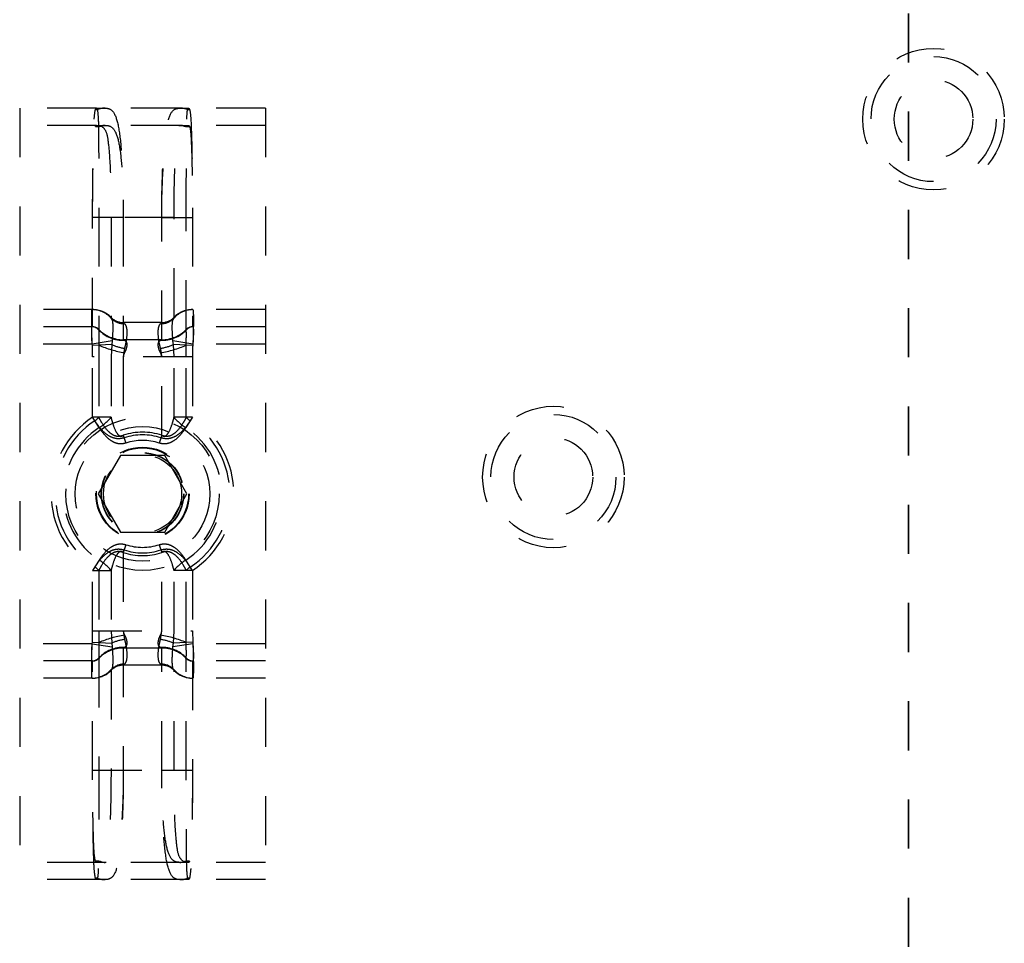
# Model space of a CAD drawing. Header units: inches. Extents: x 1907 to 2452, y -210 to -54.
# Tile 68 of 256: x 1929.82 to 1931.82, y -149.83 to -147.95. Entities that reach past the tile are written whole.
import ezdxf

# ---------------------------------------------------------------- set-up
doc = ezdxf.new("R2010")
doc.units = ezdxf.units.IN
doc.header["$LTSCALE"] = 0.5
doc.header["$MEASUREMENT"] = 0
doc.linetypes.add('HIDDEN', pattern=[0.225, 0.15, -0.075])
doc.linetypes.add('PHANTOM', pattern=[0.25, 0.125, -0.025, 0.025, -0.025, 0.025, -0.025])
doc.layers.add('SID-M-H', color=4, linetype='HIDDEN')

msp = doc.modelspace()

# ---------------------------------------------------------------- linework, layer by layer
at = {"color": 7, "linetype": 'PHANTOM', "lineweight": 35}
msp.add_line((1931.62626, -132.14195), (1931.62626, -156.89235), dxfattribs=at)
at = {"layer": 'SID-M-H'}
for p, q in [((1929.81732, -148.13492), (1929.81732, -149.70492)), ((1929.97357, -148.13492), (1929.81732, -148.13492)), ((1930.14349, -148.13492), (1929.99115, -148.13492)), ((1930.31732, -148.13492), (1930.16107, -148.13492)), ((1930.31732, -148.13492), (1930.31732, -149.70492)), ((1929.97357, -148.16992), (1929.81732, -148.16992)), ((1930.14349, -148.16992), (1929.99115, -148.16992)), ((1930.31732, -148.16992), (1930.16107, -148.16992)), ((1930.02821, -148.35742), (1929.96573, -148.35742)), ((1929.96573, -148.57992), (1929.96573, -148.35742)), ((1929.97822, -148.35742), (1929.97822, -148.58517)), ((1930.00322, -148.35742), (1930.00322, -148.56067)), ((1930.02821, -148.35742), (1930.02821, -148.60617)), ((1930.13142, -148.35742), (1930.02821, -148.35742)), ((1930.10643, -148.35742), (1930.16891, -148.35742)), ((1930.10643, -148.60617), (1930.10643, -148.35742)), ((1930.13142, -148.56067), (1930.13142, -148.35742)), ((1930.15642, -148.58517), (1930.15642, -148.35742)), ((1930.16891, -148.35742), (1930.16891, -148.57992)), ((1929.96573, -148.54492), (1929.81732, -148.54492)), ((1930.00451, -148.56267), (1930.00545, -148.56473)), ((1930.12919, -148.56473), (1930.13012, -148.56267)), ((1930.31732, -148.54492), (1930.16891, -148.54492)), ((1929.96573, -148.57992), (1929.81732, -148.57992)), ((1930.10643, -148.57117), (1930.02821, -148.57117)), ((1930.31732, -148.57992), (1930.16891, -148.57992)), ((1929.97831, -148.58583), (1929.97841, -148.58652)), ((1930.15623, -148.58652), (1930.15633, -148.58583)), ((1929.96488, -148.61492), (1929.81732, -148.61492)), ((1930.00545, -148.60842), (1929.96488, -148.61492)), ((1929.9652, -148.61791), (1929.96488, -148.61492)), ((1930.00451, -148.61611), (1929.9652, -148.61791)), ((1929.96573, -148.64117), (1929.9652, -148.61791)), ((1929.97831, -148.61731), (1929.97822, -148.64117)), ((1929.97841, -148.61275), (1929.97831, -148.61731)), ((1930.00451, -148.61611), (1930.00322, -148.64117)), ((1930.00545, -148.60842), (1930.00451, -148.61611)), ((1930.10643, -148.60617), (1930.02821, -148.60617)), ((1930.03072, -148.62367), (1930.02821, -148.64117)), ((1930.16975, -148.61492), (1930.12919, -148.60842)), ((1930.13012, -148.61611), (1930.12919, -148.60842)), ((1930.13142, -148.64117), (1930.13012, -148.61611)), ((1930.16944, -148.61791), (1930.13012, -148.61611)), ((1930.15633, -148.61731), (1930.15623, -148.61275)), ((1930.15642, -148.64117), (1930.15633, -148.61731)), ((1930.16975, -148.61492), (1930.16944, -148.61791)), ((1930.31732, -148.61492), (1930.16975, -148.61492)), ((1930.16891, -148.64117), (1929.96573, -148.64117)), ((1929.96573, -148.76411), (1929.96573, -148.64117)), ((1929.97822, -148.64117), (1929.97822, -148.76411)), ((1930.00322, -148.64117), (1930.00322, -148.76411)), ((1930.02821, -148.64117), (1930.02821, -148.80053)), ((1930.10643, -148.80053), (1930.10643, -148.64117)), ((1930.13142, -148.76411), (1930.13142, -148.64117)), ((1930.15642, -148.76411), (1930.15642, -148.64117)), ((1930.16891, -148.64117), (1930.16891, -148.76411)), ((1930.00322, -148.76411), (1929.96573, -148.76411)), ((1929.97933, -148.78497), (1929.96573, -148.76411)), ((1930.16891, -148.76411), (1930.13142, -148.76411)), ((1930.16891, -148.76411), (1930.15531, -148.78497)), ((1930.02821, -148.80053), (1930.03345, -148.81651)), ((1930.10643, -148.80053), (1930.10119, -148.81651)), ((1930.02221, -148.84179), (1929.97711, -148.91992)), ((1930.11242, -148.84179), (1930.02221, -148.84179)), ((1930.15753, -148.91992), (1930.11242, -148.84179)), ((1929.97711, -148.91992), (1930.02221, -148.99804)), ((1930.11242, -148.99804), (1930.15753, -148.91992)), ((1930.02221, -148.99804), (1930.11242, -148.99804)), ((1930.03345, -149.02333), (1930.02821, -149.03931)), ((1930.10119, -149.02333), (1930.10643, -149.03931)), ((1930.02821, -149.03931), (1930.02821, -149.19867)), ((1930.10643, -149.19867), (1930.10643, -149.03931)), ((1929.97933, -149.05487), (1929.96573, -149.07572)), ((1930.16891, -149.07572), (1930.15531, -149.05487)), ((1929.96573, -149.07572), (1930.00322, -149.07572)), ((1929.96573, -149.19867), (1929.96573, -149.07572)), ((1929.97822, -149.07572), (1929.97822, -149.19867)), ((1930.00322, -149.07572), (1930.00322, -149.19867)), ((1930.13142, -149.19867), (1930.13142, -149.07572)), ((1930.16891, -149.07572), (1930.13142, -149.07572)), ((1930.15642, -149.19867), (1930.15642, -149.07572)), ((1930.16891, -149.07572), (1930.16891, -149.19867)), ((1929.9652, -149.22193), (1929.96573, -149.19867)), ((1929.96573, -149.19867), (1930.16891, -149.19867)), ((1929.97822, -149.19867), (1929.97831, -149.22253)), ((1930.00322, -149.19867), (1930.00451, -149.22372)), ((1930.02821, -149.19867), (1930.03072, -149.21617)), ((1930.10392, -149.21617), (1930.10643, -149.19867)), ((1930.13012, -149.22372), (1930.13142, -149.19867)), ((1930.15633, -149.22253), (1930.15642, -149.19867)), ((1930.16891, -149.19867), (1930.16944, -149.22193)), ((1929.96488, -149.22492), (1929.81732, -149.22492)), ((1929.96488, -149.22492), (1929.9652, -149.22193)), ((1929.96488, -149.22492), (1930.00545, -149.23142)), ((1929.9652, -149.22193), (1930.00451, -149.22372)), ((1929.97831, -149.22253), (1929.97841, -149.22708)), ((1930.00451, -149.22372), (1930.00545, -149.23142)), ((1930.12919, -149.23142), (1930.13012, -149.22372)), ((1930.16975, -149.22492), (1930.12919, -149.23142)), ((1930.16944, -149.22193), (1930.13012, -149.22372)), ((1930.15623, -149.22708), (1930.15633, -149.22253)), ((1930.16944, -149.22193), (1930.16975, -149.22492)), ((1930.31732, -149.22492), (1930.16975, -149.22492)), ((1930.02821, -149.23367), (1930.02821, -149.48242)), ((1930.10643, -149.23367), (1930.02821, -149.23367)), ((1930.10643, -149.48242), (1930.10643, -149.23367)), ((1929.96573, -149.25992), (1929.81732, -149.25992)), ((1929.96573, -149.48242), (1929.96573, -149.25992)), ((1929.97822, -149.25467), (1929.97822, -149.48242)), ((1929.97841, -149.25331), (1929.97831, -149.254)), ((1930.15633, -149.254), (1930.15623, -149.25331)), ((1930.15642, -149.48242), (1930.15642, -149.25467)), ((1930.16891, -149.25992), (1930.16891, -149.48242)), ((1930.31732, -149.25992), (1930.16891, -149.25992)), ((1930.00322, -149.27917), (1930.00322, -149.48242)), ((1930.00545, -149.27511), (1930.00451, -149.27717)), ((1930.10643, -149.26867), (1930.02821, -149.26867)), ((1930.13012, -149.27717), (1930.12919, -149.27511)), ((1930.13142, -149.48242), (1930.13142, -149.27917)), ((1929.96573, -149.29492), (1929.81732, -149.29492)), ((1930.31732, -149.29492), (1930.16891, -149.29492)), ((1929.96573, -149.48242), (1930.10643, -149.48242)), ((1930.10643, -149.48242), (1930.16891, -149.48242)), ((1930.10643, -149.48242), (1930.16891, -149.48242)), ((1929.97357, -149.66992), (1929.81732, -149.66992)), ((1930.14349, -149.66992), (1929.99115, -149.66992)), ((1930.31732, -149.66992), (1930.16107, -149.66992)), ((1929.97357, -149.70492), (1929.81732, -149.70492)), ((1930.14349, -149.70492), (1929.99115, -149.70492)), ((1930.31732, -149.70492), (1930.16107, -149.70492))]:
    msp.add_line(p, q, dxfattribs=at)
for centre, radius in [((1931.67715, -148.15723), 0.144), ((1931.67715, -148.15723), 0.12724), ((1931.67715, -148.15723), 0.08), ((1930.90352, -148.88557), 0.144), ((1930.06732, -148.91992), 0.156), ((1930.90352, -148.88557), 0.12724), ((1930.06732, -148.91992), 0.137), ((1930.90352, -148.88557), 0.08), ((1930.06732, -148.91992), 0.095), ((1930.06732, -148.91992), 0.09375), ((1930.06732, -148.91992), 0.08397), ((1930.06732, -148.91992), 0.0837), ((1930.06732, -148.91992), 0.08318), ((1930.06732, -148.91992), 0.0795)]:
    msp.add_circle(centre, radius, dxfattribs=at)
for centre, radius, start, end in [((1929.97166, -148.12026), 0.01763, 269.4889, 282.35224), ((1929.9912, -148.18463), 0.04972, 90.05648, 108.48193), ((1930.14344, -148.18463), 0.04972, 71.51807, 89.94352), ((1930.16297, -148.12026), 0.01763, 257.64776, 270.5111), ((1929.97198, -148.11954), 0.05288, 269.4889, 282.35224), ((1929.99117, -148.19478), 0.02486, 90.05648, 108.48193), ((1930.14347, -148.19478), 0.02486, 71.51807, 89.94352), ((1930.16266, -148.11954), 0.05288, 257.64776, 270.5111), ((1929.9648, -148.59652), 0.0516, 38.03345, 89.9074), ((1929.9652, -148.59734), 0.05242, 41.40622, 89.99363), ((1929.96573, -148.59742), 0.0525, 44.427, 90), ((1930.02821, -148.53617), 0.035, 224.427, 270), ((1930.02898, -148.54025), 0.03319, 222.49467, 273.0051), ((1930.10565, -148.54025), 0.03319, 266.9949, 317.50533), ((1930.10643, -148.53617), 0.035, 270, 315.573), ((1930.16984, -148.59652), 0.0516, 90.0926, 141.96655), ((1930.16944, -148.59734), 0.05242, 90.00637, 138.59378), ((1930.16891, -148.59742), 0.0525, 90, 135.573), ((1929.96486, -148.59712), 0.0172, 38.03345, 89.9074), ((1929.9652, -148.59739), 0.01747, 41.40622, 89.99363), ((1929.96573, -148.59742), 0.0175, 44.427, 90), ((1930.16978, -148.59712), 0.0172, 90.0926, 141.96655), ((1930.16944, -148.59739), 0.01747, 90.00637, 138.59378), ((1930.16891, -148.59742), 0.0175, 90, 135.573), ((1930.02821, -148.53617), 0.07, 224.427, 270), ((1930.02724, -148.541), 0.06637, 222.49467, 273.0051), ((1930.10739, -148.541), 0.06637, 266.9949, 317.50533), ((1930.10643, -148.53617), 0.07, 270, 315.573), ((1930.06404, -148.41833), 0.21666, 246.69012, 261.15428), ((1930.04738, -148.51662), 0.10833, 246.69012, 261.15428), ((1930.08726, -148.51662), 0.10833, 278.84572, 293.30988), ((1930.0706, -148.41833), 0.21666, 278.84572, 293.30988), ((1930.06732, -148.91992), 0.186, 123.10638, 236.89362), ((1930.06732, -148.91992), 0.1777, 123.10638, 236.89362), ((1929.95368, -148.74403), 0.03171, 301.52903, 320.71901), ((1929.92958, -148.70388), 0.09514, 301.52903, 320.71901), ((1930.20506, -148.70388), 0.09514, 219.28099, 238.47097), ((1930.18096, -148.74403), 0.03171, 219.28099, 238.47097), ((1930.06732, -148.91992), 0.1777, 303.10638, 56.89362), ((1930.06732, -148.91992), 0.186, 303.10638, 56.89362), ((1930.06732, -148.91992), 0.1611, 123.10638, 236.89362), ((1930.06732, -148.91992), 0.12563, 71.86397, 108.13603), ((1930.06732, -148.91992), 0.12003, 71.86397, 108.13603), ((1930.06732, -148.91992), 0.1611, 303.10638, 56.89362), ((1930.06732, -148.91992), 0.10881, 71.86397, 108.13603), ((1930.06732, -148.91992), 0.10881, 251.86397, 288.13603), ((1930.06732, -148.91992), 0.12563, 251.86397, 288.13603), ((1930.06732, -148.91992), 0.12003, 251.86397, 288.13603), ((1929.92958, -149.13596), 0.09514, 39.28099, 58.47097), ((1930.20506, -149.13596), 0.09514, 121.52903, 140.71901), ((1929.95368, -149.0958), 0.03171, 39.28099, 58.47097), ((1930.18096, -149.0958), 0.03171, 121.52903, 140.71901), ((1930.06404, -149.4215), 0.21666, 98.84572, 113.30988), ((1930.04738, -149.32321), 0.10833, 98.84572, 113.30988), ((1930.0706, -149.4215), 0.21666, 66.69012, 81.15428), ((1930.08726, -149.32321), 0.10833, 66.69012, 81.15428), ((1930.02821, -149.30367), 0.07, 90, 135.573), ((1930.02724, -149.29884), 0.06637, 86.9949, 137.50533), ((1930.10739, -149.29884), 0.06637, 42.49467, 93.0051), ((1930.10643, -149.30367), 0.07, 44.427, 90), ((1929.96486, -149.24272), 0.0172, 270.0926, 321.96655), ((1929.9652, -149.24244), 0.01747, 270.00637, 318.59378), ((1929.96573, -149.24242), 0.0175, 270, 315.573), ((1930.16978, -149.24272), 0.0172, 218.03345, 269.9074), ((1930.16944, -149.24244), 0.01747, 221.40622, 269.99363), ((1930.16891, -149.24242), 0.0175, 224.427, 270), ((1929.9648, -149.24331), 0.0516, 270.0926, 321.96655), ((1929.9652, -149.2425), 0.05242, 270.00637, 318.59378), ((1929.96573, -149.24242), 0.0525, 270, 315.573), ((1930.02821, -149.30367), 0.035, 90, 135.573), ((1930.02898, -149.29958), 0.03319, 86.9949, 137.50533), ((1930.10565, -149.29958), 0.03319, 42.49467, 93.0051), ((1930.10643, -149.30367), 0.035, 44.427, 90), ((1930.16984, -149.24331), 0.0516, 218.03345, 269.9074), ((1930.16944, -149.2425), 0.05242, 221.40622, 269.99363), ((1930.16891, -149.24242), 0.0525, 224.427, 270), ((1929.97198, -149.72029), 0.05288, 77.64776, 90.5111), ((1929.99117, -149.64506), 0.02486, 251.51807, 269.94352), ((1930.14347, -149.64506), 0.02486, 270.05648, 288.48193), ((1930.16266, -149.72029), 0.05288, 89.4889, 102.35224), ((1929.97166, -149.71957), 0.01763, 77.64776, 90.5111), ((1929.9912, -149.6552), 0.04972, 251.51807, 269.94352), ((1930.14344, -149.6552), 0.04972, 270.05648, 288.48193), ((1930.16297, -149.71957), 0.01763, 89.4889, 102.35224)]:
    msp.add_arc(centre, radius, start, end, dxfattribs=at)
for points, knots in [([(1929.96573, -148.35742), (1929.96578, -148.3336), (1929.9659, -148.28478), (1929.96679, -148.21862), (1929.96831, -148.16724), (1929.96969, -148.14455), (1929.97123, -148.13891), (1929.97151, -148.13789)], [0, 0, 0, 0, 0.2282514, 0.4678034, 0.7073901, 0.9470328, 1, 1, 1, 1]), ([(1929.97151, -148.13789), (1929.97219, -148.13642), (1929.97288, -148.13493), (1929.97356, -148.13492), (1929.97357, -148.13492)], [0, 0, 0, 0, 0.9809219, 1, 1, 1, 1]), ([(1929.97357, -148.13492), (1929.97358, -148.13492), (1929.97369, -148.13492), (1929.97433, -148.13506), (1929.97493, -148.13638), (1929.97543, -148.13748)], [0, 0, 0, 0, 0.0190885, 0.1792331, 1, 1, 1, 1]), ([(1929.97357, -148.13492), (1929.97366, -148.13492), (1929.97957, -148.13492), (1929.9854, -148.13492), (1929.99115, -148.13492)], [0, 0, 0, 0, 0.0155124, 1, 1, 1, 1]), ([(1929.97543, -148.13748), (1929.97612, -148.143), (1929.97751, -148.15431), (1929.97795, -148.19962), (1929.9782, -148.26169), (1929.97822, -148.31798), (1929.97822, -148.35013), (1929.97822, -148.35742)], [0, 0, 0, 0, 0.2240657, 0.4593059, 0.6952264, 0.9308577, 1, 1, 1, 1]), ([(1929.99115, -148.13492), (1929.99295, -148.135), (1929.99744, -148.1352), (1930.00691, -148.13902), (1930.01606, -148.15631), (1930.02305, -148.20112), (1930.02691, -148.26347), (1930.02812, -148.319), (1930.0282, -148.35057), (1930.02821, -148.35742)], [0, 0, 0, 0, 0.0411957, 0.1025353, 0.3099027, 0.5198795, 0.7305922, 0.9415813, 1, 1, 1, 1]), ([(1930.10643, -148.35742), (1930.10644, -148.35057), (1930.10651, -148.319), (1930.10773, -148.26347), (1930.11159, -148.20112), (1930.11858, -148.15631), (1930.12773, -148.13902), (1930.1372, -148.1352), (1930.14169, -148.135), (1930.14349, -148.13492)], [0, 0, 0, 0, 0.0584187, 0.2694078, 0.4801205, 0.6900973, 0.8974647, 0.9588043, 1, 1, 1, 1]), ([(1930.14349, -148.13492), (1930.14924, -148.13492), (1930.15507, -148.13492), (1930.16098, -148.13492), (1930.16107, -148.13492)], [0, 0, 0, 0, 0.9844876, 1, 1, 1, 1]), ([(1930.15642, -148.35742), (1930.15642, -148.33369), (1930.15643, -148.28502), (1930.15654, -148.21902), (1930.15704, -148.16775), (1930.15772, -148.14421), (1930.15893, -148.13873), (1930.1592, -148.13748)], [0, 0, 0, 0, 0.2240482, 0.459413, 0.6949393, 0.930748, 1, 1, 1, 1]), ([(1930.1592, -148.13748), (1930.15971, -148.13638), (1930.16031, -148.13506), (1930.16094, -148.13492), (1930.16106, -148.13492), (1930.16107, -148.13492)], [0, 0, 0, 0, 0.8207669, 0.9809116, 1, 1, 1, 1]), ([(1930.16107, -148.13492), (1930.16108, -148.13492), (1930.16176, -148.13493), (1930.16245, -148.13642), (1930.16313, -148.13789)], [0, 0, 0, 0, 0.01907797, 1, 1, 1, 1]), ([(1930.16313, -148.13789), (1930.16336, -148.13867), (1930.16487, -148.14395), (1930.16624, -148.16527), (1930.1678, -148.21577), (1930.16873, -148.28238), (1930.16885, -148.33241), (1930.16891, -148.35742)], [0, 0, 0, 0, 0.0415228, 0.2812044, 0.520829, 0.7604173, 1, 1, 1, 1]), ([(1929.96573, -148.35742), (1929.96578, -148.33735), (1929.9659, -148.29621), (1929.96679, -148.24045), (1929.96831, -148.19715), (1929.96969, -148.17804), (1929.97123, -148.17328), (1929.97151, -148.17242)], [0, 0, 0, 0, 0.2282292, 0.4677641, 0.7073458, 0.947012, 1, 1, 1, 1]), ([(1929.97151, -148.17242), (1929.97218, -148.17119), (1929.97288, -148.16993), (1929.97355, -148.16992), (1929.97357, -148.16992)], [0, 0, 0, 0, 0.978065, 1, 1, 1, 1]), ([(1929.97357, -148.16992), (1929.97364, -148.16992), (1929.97479, -148.16992), (1929.97805, -148.17006), (1929.98121, -148.17075), (1929.98329, -148.1712)], [0, 0, 0, 0, 0.0204536, 0.3537566, 1, 1, 1, 1]), ([(1929.97357, -148.16992), (1929.97366, -148.16992), (1929.97957, -148.16992), (1929.9854, -148.16992), (1929.99115, -148.16992)], [0, 0, 0, 0, 0.0155124, 1, 1, 1, 1]), ([(1929.98329, -148.1712), (1929.98677, -148.17394), (1929.99395, -148.17957), (1929.99832, -148.20785), (1930.0016, -148.25207), (1930.003, -148.30545), (1930.00315, -148.3419), (1930.00322, -148.35742)], [0, 0, 0, 0, 0.1864701, 0.3837843, 0.6082498, 0.8331706, 1, 1, 1, 1]), ([(1929.99115, -148.16992), (1929.99295, -148.16998), (1929.9974, -148.17015), (1930.00687, -148.17334), (1930.01604, -148.18788), (1930.02305, -148.22567), (1930.02691, -148.27823), (1930.02812, -148.32504), (1930.0282, -148.35165), (1930.02821, -148.35742)], [0, 0, 0, 0, 0.0420977, 0.10414, 0.3120178, 0.5215991, 0.7316187, 0.9418081, 1, 1, 1, 1]), ([(1930.10643, -148.35742), (1930.10644, -148.35165), (1930.10651, -148.32504), (1930.10773, -148.27823), (1930.11159, -148.22567), (1930.11859, -148.18788), (1930.12777, -148.17334), (1930.13724, -148.17015), (1930.14169, -148.16998), (1930.14349, -148.16992)], [0, 0, 0, 0, 0.0581919, 0.2683813, 0.4784009, 0.6879822, 0.89586, 0.9579023, 1, 1, 1, 1]), ([(1930.13142, -148.35742), (1930.13154, -148.33649), (1930.13177, -148.29463), (1930.13367, -148.23884), (1930.13768, -148.19659), (1930.14235, -148.17608), (1930.14922, -148.17236), (1930.15135, -148.1712)], [0, 0, 0, 0, 0.2244808, 0.4489558, 0.6736847, 0.8987711, 1, 1, 1, 1]), ([(1930.14349, -148.16992), (1930.14924, -148.16992), (1930.15507, -148.16992), (1930.16098, -148.16992), (1930.16107, -148.16992)], [0, 0, 0, 0, 0.9844876, 1, 1, 1, 1]), ([(1930.15135, -148.1712), (1930.15451, -148.17057), (1930.15774, -148.16992), (1930.161, -148.16992), (1930.16107, -148.16992)], [0, 0, 0, 0, 0.9795432, 1, 1, 1, 1]), ([(1930.16107, -148.16992), (1930.16108, -148.16992), (1930.16176, -148.16993), (1930.16245, -148.17119), (1930.16313, -148.17242)], [0, 0, 0, 0, 0.0219349, 1, 1, 1, 1]), ([(1930.16313, -148.17242), (1930.16336, -148.17308), (1930.16487, -148.17753), (1930.16624, -148.19549), (1930.1678, -148.23805), (1930.16873, -148.29419), (1930.16885, -148.33634), (1930.16891, -148.35742)], [0, 0, 0, 0, 0.0415403, 0.2812483, 0.5208688, 0.7604405, 1, 1, 1, 1]), ([(1929.96488, -148.61492), (1929.96466, -148.60857), (1929.96416, -148.59443), (1929.96388, -148.57756), (1929.96379, -148.56242), (1929.96395, -148.55088), (1929.96438, -148.54542), (1929.96478, -148.54503), (1929.96488, -148.54492)], [0, 0, 0, 0, 0.1733216, 0.3863602, 0.5001488, 0.71129, 0.9215648, 1, 1, 1, 1]), ([(1930.16975, -148.54492), (1930.16998, -148.54542), (1930.17048, -148.54655), (1930.17076, -148.55483), (1930.17085, -148.56742), (1930.17069, -148.58367), (1930.17026, -148.60151), (1930.16986, -148.61205), (1930.16975, -148.61492)], [0, 0, 0, 0, 0.1733216, 0.3863602, 0.5001488, 0.71129, 0.9215648, 1, 1, 1, 1]), ([(1929.96488, -148.61492), (1929.96466, -148.61175), (1929.96416, -148.60468), (1929.96388, -148.59624), (1929.96379, -148.58867), (1929.96395, -148.5829), (1929.96438, -148.58017), (1929.96478, -148.57997), (1929.96488, -148.57992)], [0, 0, 0, 0, 0.1734687, 0.3864411, 0.5001496, 0.7111567, 0.9214656, 1, 1, 1, 1]), ([(1930.00545, -148.56473), (1930.00593, -148.56764), (1930.00689, -148.57345), (1930.00682, -148.58947), (1930.00589, -148.60238), (1930.00545, -148.60842)], [0, 0, 0, 0, 0.347853, 0.694909, 1, 1, 1, 1]), ([(1930.03072, -148.57339), (1930.03181, -148.57486), (1930.03458, -148.57859), (1930.03582, -148.59061), (1930.03466, -148.60715), (1930.03186, -148.61891), (1930.03072, -148.62367)], [0, 0, 0, 0, 0.1948536, 0.4956951, 0.7957738, 1, 1, 1, 1]), ([(1930.10392, -148.62367), (1930.10283, -148.61912), (1930.10005, -148.60756), (1930.09882, -148.59111), (1930.09998, -148.57877), (1930.10278, -148.57494), (1930.10392, -148.57339)], [0, 0, 0, 0, 0.1948536, 0.4956951, 0.7957738, 1, 1, 1, 1]), ([(1930.12919, -148.60842), (1930.12871, -148.60155), (1930.12775, -148.58782), (1930.12781, -148.57251), (1930.12875, -148.56721), (1930.12919, -148.56473)], [0, 0, 0, 0, 0.347853, 0.69490897, 1, 1, 1, 1]), ([(1930.16975, -148.57992), (1930.16998, -148.58017), (1930.17048, -148.58073), (1930.17076, -148.58487), (1930.17085, -148.59117), (1930.17069, -148.5993), (1930.17026, -148.60822), (1930.16986, -148.61349), (1930.16975, -148.61492)], [0, 0, 0, 0, 0.1734687, 0.3864411, 0.5001496, 0.7111567, 0.9214656, 1, 1, 1, 1]), ([(1929.97841, -148.58652), (1929.97833, -148.58747), (1929.97817, -148.58935), (1929.9781, -148.59637), (1929.97822, -148.60457), (1929.97835, -148.61039), (1929.97841, -148.61275)], [0, 0, 0, 0, 0.273311, 0.5469038, 0.8158716, 1, 1, 1, 1]), ([(1930.15623, -148.61275), (1930.15631, -148.60925), (1930.15647, -148.60224), (1930.15653, -148.59376), (1930.15642, -148.58847), (1930.15629, -148.58708), (1930.15623, -148.58652)], [0, 0, 0, 0, 0.273311, 0.5469038, 0.8158716, 1, 1, 1, 1]), ([(1930.03072, -148.60728), (1930.03146, -148.60771), (1930.0326, -148.60837), (1930.03437, -148.61055), (1930.03523, -148.61314), (1930.03548, -148.61792), (1930.03491, -148.6217), (1930.03324, -148.62724), (1930.03187, -148.63006), (1930.03072, -148.63242)], [0, 0, 0, 0, 0.1306554, 0.2007431, 0.4316108, 0.4962309, 0.7490089, 0.7903286, 1, 1, 1, 1]), ([(1930.10392, -148.63242), (1930.10318, -148.63096), (1930.10204, -148.62872), (1930.10027, -148.6239), (1930.09941, -148.61993), (1930.09916, -148.61473), (1930.09972, -148.61189), (1930.1014, -148.60892), (1930.10277, -148.60803), (1930.10392, -148.60728)], [0, 0, 0, 0, 0.1306554, 0.2007431, 0.4316108, 0.4962309, 0.7490089, 0.7903286, 1, 1, 1, 1]), ([(1930.10392, -148.60728), (1930.10476, -148.6069), (1930.10612, -148.60629), (1930.10634, -148.6062), (1930.10643, -148.60617)], [0, 0, 0, 0, 0.6200802, 1, 1, 1, 1]), ([(1930.10643, -148.64117), (1930.10642, -148.64099), (1930.10641, -148.63505), (1930.10514, -148.62927), (1930.10392, -148.62367)], [0, 0, 0, 0, 0.02924218, 1, 1, 1, 1]), ([(1930.16944, -148.61791), (1930.16942, -148.6183), (1930.16929, -148.62115), (1930.16901, -148.6289), (1930.16895, -148.63626), (1930.16891, -148.64117)], [0, 0, 0, 0, 0.0507048, 0.367121, 1, 1, 1, 1]), ([(1930.03072, -148.63242), (1930.02988, -148.63413), (1930.02851, -148.63688), (1930.0283, -148.63999), (1930.02821, -148.64117)], [0, 0, 0, 0, 0.62008024, 1, 1, 1, 1]), ([(1930.10643, -148.64117), (1930.10642, -148.64108), (1930.10641, -148.63908), (1930.10572, -148.63597), (1930.10439, -148.63336), (1930.10392, -148.63242)], [0, 0, 0, 0, 0.02818075, 0.65020671, 1, 1, 1, 1]), ([(1930.02996, -148.80585), (1930.02629, -148.80674), (1930.01894, -148.80852), (1930.00651, -148.80632), (1929.99138, -148.7979), (1929.97936, -148.78488), (1929.97257, -148.77457), (1929.97026, -148.77106)], [0, 0, 0, 0, 0.1411995, 0.2827018, 0.4732331, 0.8206904, 1, 1, 1, 1]), ([(1929.97822, -148.76411), (1929.98016, -148.76777), (1929.98574, -148.77836), (1929.99552, -148.79178), (1930.00794, -148.80068), (1930.01534, -148.80244), (1930.0216, -148.80259), (1930.02515, -148.80148), (1930.02821, -148.80053)], [0, 0, 0, 0, 0.1900059, 0.5490207, 0.735244, 0.8465628, 0.8678397, 1, 1, 1, 1]), ([(1930.00322, -148.76411), (1930.00418, -148.76776), (1930.00686, -148.77791), (1930.01135, -148.79058), (1930.01717, -148.79961), (1930.02096, -148.8021), (1930.02262, -148.80251), (1930.0242, -148.8025), (1930.026, -148.80212), (1930.0274, -148.80112), (1930.02821, -148.80053)], [0, 0, 0, 0, 0.2261691, 0.6286822, 0.8028543, 0.8489559, 0.8955319, 0.9008994, 0.9420242, 1, 1, 1, 1]), ([(1930.16438, -148.77106), (1930.16207, -148.77457), (1930.15528, -148.78488), (1930.14326, -148.7979), (1930.12813, -148.80632), (1930.11569, -148.80852), (1930.10835, -148.80674), (1930.10468, -148.80585)], [0, 0, 0, 0, 0.1793096, 0.5267669, 0.7172982, 0.8588005, 1, 1, 1, 1]), ([(1930.10643, -148.80053), (1930.10949, -148.80146), (1930.11527, -148.80323), (1930.12159, -148.80197), (1930.12849, -148.79937), (1930.13914, -148.79179), (1930.1489, -148.77836), (1930.15448, -148.76777), (1930.15642, -148.76411)], [0, 0, 0, 0, 0.13217776, 0.24961439, 0.26465884, 0.45090675, 0.80996897, 1, 1, 1, 1]), ([(1930.10643, -148.80053), (1930.10716, -148.80106), (1930.10854, -148.80207), (1930.11104, -148.80268), (1930.11351, -148.8022), (1930.11743, -148.79969), (1930.12328, -148.79058), (1930.12777, -148.77791), (1930.13046, -148.76776), (1930.13142, -148.76411)], [0, 0, 0, 0, 0.0523255, 0.0990986, 0.1455007, 0.1970763, 0.3712634, 0.7738114, 1, 1, 1, 1]), ([(1930.03345, -148.81651), (1930.03012, -148.81731), (1930.02346, -148.81892), (1930.01219, -148.81693), (1929.99848, -148.8093), (1929.98758, -148.79749), (1929.98142, -148.78815), (1929.97933, -148.78497)], [0, 0, 0, 0, 0.1411995, 0.2827018, 0.4732331, 0.8206904, 1, 1, 1, 1]), ([(1930.15531, -148.78497), (1930.15322, -148.78815), (1930.14706, -148.79749), (1930.13616, -148.8093), (1930.12245, -148.81693), (1930.11117, -148.81892), (1930.10452, -148.81731), (1930.10119, -148.81651)], [0, 0, 0, 0, 0.1793096, 0.5267669, 0.7172982, 0.8588005, 1, 1, 1, 1]), ([(1929.97933, -149.05487), (1929.98142, -149.05169), (1929.98758, -149.04234), (1929.99848, -149.03054), (1930.01219, -149.02291), (1930.02346, -149.02091), (1930.03012, -149.02252), (1930.03345, -149.02333)], [0, 0, 0, 0, 0.17930962, 0.52676686, 0.71729818, 0.85880048, 1, 1, 1, 1]), ([(1930.10119, -149.02333), (1930.10452, -149.02252), (1930.11117, -149.02091), (1930.12245, -149.02291), (1930.13616, -149.03054), (1930.14706, -149.04234), (1930.15322, -149.05169), (1930.15531, -149.05487)], [0, 0, 0, 0, 0.1411995, 0.2827018, 0.4732331, 0.8206904, 1, 1, 1, 1]), ([(1929.97026, -149.06877), (1929.97257, -149.06526), (1929.97936, -149.05496), (1929.99138, -149.04194), (1930.00651, -149.03352), (1930.01894, -149.03132), (1930.02629, -149.03309), (1930.02996, -149.03398)], [0, 0, 0, 0, 0.1793096, 0.5267669, 0.7172982, 0.8588005, 1, 1, 1, 1]), ([(1930.02821, -149.03931), (1930.02515, -149.03837), (1930.01937, -149.03661), (1930.01305, -149.03787), (1930.00615, -149.04047), (1929.9955, -149.04805), (1929.98574, -149.06148), (1929.98016, -149.07206), (1929.97822, -149.07572)], [0, 0, 0, 0, 0.13217776, 0.24961439, 0.26465884, 0.45090675, 0.80996897, 1, 1, 1, 1]), ([(1930.02821, -149.03931), (1930.02748, -149.03878), (1930.0261, -149.03777), (1930.0236, -149.03716), (1930.02113, -149.03764), (1930.01721, -149.04014), (1930.01135, -149.04925), (1930.00686, -149.06193), (1930.00418, -149.07207), (1930.00322, -149.07572)], [0, 0, 0, 0, 0.0523255, 0.0990986, 0.1455007, 0.1970763, 0.3712634, 0.7738114, 1, 1, 1, 1]), ([(1930.10468, -149.03398), (1930.10835, -149.03309), (1930.11569, -149.03132), (1930.12813, -149.03352), (1930.14326, -149.04194), (1930.15528, -149.05496), (1930.16207, -149.06526), (1930.16438, -149.06877)], [0, 0, 0, 0, 0.1411995, 0.2827018, 0.4732331, 0.8206904, 1, 1, 1, 1]), ([(1930.15642, -149.07572), (1930.15448, -149.07206), (1930.1489, -149.06147), (1930.13912, -149.04805), (1930.1267, -149.03916), (1930.1193, -149.03739), (1930.11303, -149.03725), (1930.10948, -149.03835), (1930.10643, -149.03931)], [0, 0, 0, 0, 0.1900059, 0.5490207, 0.735244, 0.8465628, 0.8678397, 1, 1, 1, 1]), ([(1930.13142, -149.07572), (1930.13046, -149.07207), (1930.12777, -149.06192), (1930.12329, -149.04926), (1930.11747, -149.04022), (1930.11368, -149.03773), (1930.11202, -149.03732), (1930.11043, -149.03733), (1930.10863, -149.03771), (1930.10724, -149.03872), (1930.10643, -149.03931)], [0, 0, 0, 0, 0.2261691, 0.6286822, 0.8028543, 0.8489559, 0.8955319, 0.9008994, 0.9420242, 1, 1, 1, 1]), ([(1930.02821, -149.19867), (1930.02843, -149.20058), (1930.02878, -149.20369), (1930.03019, -149.20638), (1930.03072, -149.20742)], [0, 0, 0, 0, 0.616941, 1, 1, 1, 1]), ([(1930.10392, -149.20742), (1930.10476, -149.20571), (1930.10612, -149.20295), (1930.10634, -149.19985), (1930.10643, -149.19867)], [0, 0, 0, 0, 0.6200802, 1, 1, 1, 1]), ([(1929.96488, -149.29492), (1929.96466, -149.29441), (1929.96416, -149.29329), (1929.96388, -149.28501), (1929.96379, -149.27241), (1929.96395, -149.25617), (1929.96438, -149.23832), (1929.96478, -149.22778), (1929.96488, -149.22492)], [0, 0, 0, 0, 0.1733216, 0.3863602, 0.5001488, 0.71129, 0.9215648, 1, 1, 1, 1]), ([(1929.96488, -149.25992), (1929.96466, -149.25967), (1929.96416, -149.25911), (1929.96388, -149.25496), (1929.96379, -149.24867), (1929.96395, -149.24054), (1929.96438, -149.23161), (1929.96478, -149.22635), (1929.96488, -149.22492)], [0, 0, 0, 0, 0.1734687, 0.3864411, 0.5001496, 0.7111567, 0.9214656, 1, 1, 1, 1]), ([(1930.03072, -149.20742), (1930.03146, -149.20887), (1930.0326, -149.21111), (1930.03437, -149.21593), (1930.03523, -149.21991), (1930.03548, -149.2251), (1930.03491, -149.22795), (1930.03324, -149.23092), (1930.03187, -149.23181), (1930.03072, -149.23256)], [0, 0, 0, 0, 0.1306554, 0.2007431, 0.4316108, 0.4962309, 0.7490089, 0.7903286, 1, 1, 1, 1]), ([(1930.03072, -149.21617), (1930.03181, -149.22071), (1930.03458, -149.23227), (1930.03582, -149.24873), (1930.03466, -149.26106), (1930.03186, -149.26489), (1930.03072, -149.26645)], [0, 0, 0, 0, 0.1948536, 0.4956951, 0.7957738, 1, 1, 1, 1]), ([(1930.10392, -149.26645), (1930.10283, -149.26498), (1930.10005, -149.26125), (1930.09882, -149.24922), (1930.09998, -149.23269), (1930.10278, -149.22093), (1930.10392, -149.21617)], [0, 0, 0, 0, 0.19485358, 0.49569507, 0.79577377, 1, 1, 1, 1]), ([(1930.10392, -149.23256), (1930.10318, -149.23212), (1930.10204, -149.23146), (1930.10027, -149.22929), (1930.09941, -149.2267), (1930.09916, -149.22191), (1930.09972, -149.21814), (1930.1014, -149.2126), (1930.10277, -149.20978), (1930.10392, -149.20742)], [0, 0, 0, 0, 0.1306554, 0.2007431, 0.4316108, 0.4962309, 0.7490089, 0.7903286, 1, 1, 1, 1]), ([(1930.16975, -149.22492), (1930.16998, -149.23126), (1930.17048, -149.2454), (1930.17076, -149.26228), (1930.17085, -149.27742), (1930.17069, -149.28895), (1930.17026, -149.29441), (1930.16986, -149.29481), (1930.16975, -149.29492)], [0, 0, 0, 0, 0.1733216, 0.3863602, 0.5001488, 0.71129, 0.9215648, 1, 1, 1, 1]), ([(1930.16975, -149.22492), (1930.16998, -149.22809), (1930.17048, -149.23515), (1930.17076, -149.2436), (1930.17085, -149.25117), (1930.17069, -149.25694), (1930.17026, -149.25967), (1930.16986, -149.25986), (1930.16975, -149.25992)], [0, 0, 0, 0, 0.17346871, 0.38644106, 0.5001496, 0.7111567, 0.92146556, 1, 1, 1, 1]), ([(1929.97841, -149.22708), (1929.97833, -149.23059), (1929.97817, -149.2376), (1929.9781, -149.24608), (1929.97822, -149.25137), (1929.97835, -149.25275), (1929.97841, -149.25331)], [0, 0, 0, 0, 0.273311, 0.5469038, 0.8158716, 1, 1, 1, 1]), ([(1930.00545, -149.23142), (1930.00593, -149.23829), (1930.00689, -149.25202), (1930.00682, -149.26733), (1930.00589, -149.27263), (1930.00545, -149.27511)], [0, 0, 0, 0, 0.347853, 0.694909, 1, 1, 1, 1]), ([(1930.03072, -149.23256), (1930.02988, -149.23294), (1930.02851, -149.23355), (1930.0283, -149.23364), (1930.02821, -149.23367)], [0, 0, 0, 0, 0.6200802, 1, 1, 1, 1]), ([(1930.12919, -149.27511), (1930.12871, -149.2722), (1930.12775, -149.26638), (1930.12781, -149.25037), (1930.12875, -149.23746), (1930.12919, -149.23142)], [0, 0, 0, 0, 0.347853, 0.694909, 1, 1, 1, 1]), ([(1930.15623, -149.25331), (1930.15631, -149.25237), (1930.15647, -149.25048), (1930.15653, -149.24347), (1930.15642, -149.23527), (1930.15629, -149.22945), (1930.15623, -149.22708)], [0, 0, 0, 0, 0.273311, 0.5469038, 0.8158716, 1, 1, 1, 1]), ([(1929.97151, -149.70195), (1929.97079, -149.69817), (1929.969, -149.68871), (1929.96758, -149.65205), (1929.96632, -149.59311), (1929.96579, -149.53284), (1929.96574, -149.49517), (1929.96573, -149.48242)], [0, 0, 0, 0, 0.1588857, 0.3983964, 0.6379085, 0.8773951, 1, 1, 1, 1]), ([(1929.97151, -149.66741), (1929.97079, -149.66423), (1929.969, -149.65626), (1929.96758, -149.62537), (1929.96632, -149.5757), (1929.96579, -149.52491), (1929.96574, -149.49317), (1929.96573, -149.48242)], [0, 0, 0, 0, 0.1589227, 0.39844, 0.6379411, 0.8774072, 1, 1, 1, 1]), ([(1929.97822, -149.48242), (1929.97822, -149.50615), (1929.97821, -149.55481), (1929.9781, -149.62081), (1929.9776, -149.67209), (1929.97691, -149.69563), (1929.97571, -149.70111), (1929.97543, -149.70235)], [0, 0, 0, 0, 0.2240482, 0.459413, 0.6949393, 0.930748, 1, 1, 1, 1]), ([(1930.00322, -149.48242), (1930.0031, -149.50335), (1930.00287, -149.54521), (1930.00097, -149.601), (1929.99696, -149.64324), (1929.99229, -149.66376), (1929.98542, -149.66748), (1929.98329, -149.66864)], [0, 0, 0, 0, 0.2244808, 0.4489558, 0.6736847, 0.8987711, 1, 1, 1, 1]), ([(1930.02821, -149.48242), (1930.0282, -149.48926), (1930.02812, -149.52083), (1930.02691, -149.57637), (1930.02305, -149.63872), (1930.01606, -149.68353), (1930.00691, -149.70082), (1929.99744, -149.70464), (1929.99295, -149.70484), (1929.99115, -149.70492)], [0, 0, 0, 0, 0.0584187, 0.2694078, 0.4801205, 0.6900973, 0.8974647, 0.9588043, 1, 1, 1, 1]), ([(1930.02821, -149.48242), (1930.0282, -149.48819), (1930.02812, -149.51479), (1930.02691, -149.5616), (1930.02305, -149.61416), (1930.01604, -149.65196), (1930.00687, -149.66649), (1929.9974, -149.66969), (1929.99295, -149.66985), (1929.99115, -149.66992)], [0, 0, 0, 0, 0.0581919, 0.2683813, 0.4784009, 0.6879822, 0.89586, 0.9579023, 1, 1, 1, 1]), ([(1930.14349, -149.70492), (1930.14169, -149.70484), (1930.1372, -149.70464), (1930.12773, -149.70082), (1930.11858, -149.68353), (1930.11159, -149.63872), (1930.10773, -149.57637), (1930.10651, -149.52083), (1930.10644, -149.48926), (1930.10643, -149.48242)], [0, 0, 0, 0, 0.0411957, 0.1025353, 0.3099027, 0.5198795, 0.7305922, 0.9415813, 1, 1, 1, 1]), ([(1930.14349, -149.66992), (1930.14169, -149.66985), (1930.13724, -149.66969), (1930.12777, -149.66649), (1930.11859, -149.65196), (1930.11159, -149.61416), (1930.10773, -149.5616), (1930.10651, -149.51479), (1930.10644, -149.48819), (1930.10643, -149.48242)], [0, 0, 0, 0, 0.0420977, 0.10414, 0.3120178, 0.5215991, 0.7316187, 0.9418081, 1, 1, 1, 1]), ([(1930.15135, -149.66864), (1930.14786, -149.6659), (1930.14069, -149.66027), (1930.13632, -149.63199), (1930.13304, -149.58777), (1930.13164, -149.53439), (1930.13149, -149.49794), (1930.13142, -149.48242)], [0, 0, 0, 0, 0.1864701, 0.3837843, 0.6082498, 0.8331706, 1, 1, 1, 1]), ([(1930.1592, -149.70235), (1930.15852, -149.69684), (1930.15712, -149.68553), (1930.15669, -149.64022), (1930.15644, -149.57815), (1930.15642, -149.52186), (1930.15642, -149.48971), (1930.15642, -149.48242)], [0, 0, 0, 0, 0.2240657, 0.4593059, 0.6952264, 0.9308577, 1, 1, 1, 1]), ([(1930.16891, -149.48242), (1930.16891, -149.48697), (1930.1689, -149.51642), (1930.16859, -149.5706), (1930.16752, -149.63429), (1930.16611, -149.68262), (1930.16412, -149.69551), (1930.16313, -149.70195)], [0, 0, 0, 0, 0.0438344, 0.2834566, 0.5231224, 0.7620036, 1, 1, 1, 1]), ([(1930.16891, -149.48242), (1930.16891, -149.48626), (1930.1689, -149.51107), (1930.16859, -149.55673), (1930.16752, -149.6104), (1930.16611, -149.65113), (1930.16412, -149.66199), (1930.16313, -149.66741)], [0, 0, 0, 0, 0.0438301, 0.2834302, 0.5230815, 0.7619621, 1, 1, 1, 1]), ([(1929.97357, -149.66992), (1929.97355, -149.66992), (1929.97353, -149.66992), (1929.97343, -149.66991), (1929.97309, -149.66983), (1929.97244, -149.66934), (1929.97184, -149.66809), (1929.97151, -149.66741)], [0, 0, 0, 0, 0.0219161, 0.0423639, 0.1397504, 0.5294845, 1, 1, 1, 1]), ([(1929.98329, -149.66864), (1929.98013, -149.66927), (1929.97689, -149.66991), (1929.97364, -149.66992), (1929.97357, -149.66992)], [0, 0, 0, 0, 0.9795432, 1, 1, 1, 1]), ([(1929.99115, -149.66992), (1929.9854, -149.66992), (1929.97957, -149.66992), (1929.97366, -149.66992), (1929.97357, -149.66992)], [0, 0, 0, 0, 0.9844876, 1, 1, 1, 1]), ([(1930.16107, -149.66992), (1930.16098, -149.66992), (1930.15507, -149.66992), (1930.14924, -149.66992), (1930.14349, -149.66992)], [0, 0, 0, 0, 0.01551242, 1, 1, 1, 1]), ([(1930.16107, -149.66992), (1930.161, -149.66992), (1930.15985, -149.66992), (1930.15659, -149.66978), (1930.15343, -149.66909), (1930.15135, -149.66864)], [0, 0, 0, 0, 0.0204536, 0.3537566, 1, 1, 1, 1]), ([(1930.16313, -149.66741), (1930.16245, -149.66865), (1930.16176, -149.66991), (1930.16108, -149.66992), (1930.16107, -149.66992)], [0, 0, 0, 0, 0.978065, 1, 1, 1, 1]), ([(1929.97357, -149.70492), (1929.97356, -149.70492), (1929.97353, -149.70492), (1929.97343, -149.70491), (1929.97309, -149.70481), (1929.97244, -149.70423), (1929.97184, -149.70275), (1929.97151, -149.70195)], [0, 0, 0, 0, 0.0190614, 0.0423646, 0.1397527, 0.5294911, 1, 1, 1, 1]), ([(1929.97543, -149.70235), (1929.97493, -149.70346), (1929.97433, -149.70477), (1929.97369, -149.70492), (1929.97358, -149.70492), (1929.97357, -149.70492)], [0, 0, 0, 0, 0.8207669, 0.9809116, 1, 1, 1, 1]), ([(1929.99115, -149.70492), (1929.9854, -149.70492), (1929.97957, -149.70492), (1929.97366, -149.70492), (1929.97357, -149.70492)], [0, 0, 0, 0, 0.9844876, 1, 1, 1, 1]), ([(1930.16107, -149.70492), (1930.16098, -149.70492), (1930.15507, -149.70492), (1930.14924, -149.70492), (1930.14349, -149.70492)], [0, 0, 0, 0, 0.0155124, 1, 1, 1, 1]), ([(1930.16107, -149.70492), (1930.16106, -149.70492), (1930.16094, -149.70492), (1930.16031, -149.70477), (1930.15971, -149.70346), (1930.1592, -149.70235)], [0, 0, 0, 0, 0.0190885, 0.1792331, 1, 1, 1, 1]), ([(1930.16313, -149.70195), (1930.16245, -149.70341), (1930.16176, -149.70491), (1930.16108, -149.70492), (1930.16107, -149.70492)], [0, 0, 0, 0, 0.9809219, 1, 1, 1, 1])]:
    msp.add_open_spline(points, degree=3, knots=knots, dxfattribs=at)

doc.saveas('drawing.dxf')
